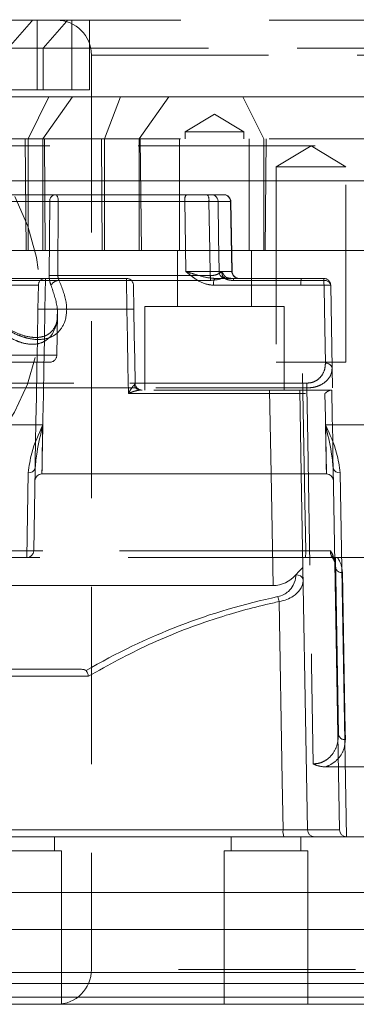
# Model space of a CAD drawing. Header units: millimetres. Extents: x 127 to 4201, y 49 to 2729.
# Tile 28 of 102: x 1154 to 1178, y 1308 to 1379. Entities that reach past the tile are written whole.
import ezdxf

# ---------------------------------------------------------------- set-up
doc = ezdxf.new("R2010")
doc.units = ezdxf.units.MM
doc.header["$LTSCALE"] = 10
doc.linetypes.add('HIDDEN', pattern=[1.905, 1.27, -0.635])

msp = doc.modelspace()

# ---------------------------------------------------------------- linework, layer by layer
at = {"color": 7, "linetype": 'HIDDEN', "lineweight": 0}
for p, q in [((1154.815, 1378.74), (1152.543, 1378.74)), ((1155.142, 1378.74), (1154.815, 1378.74)), ((1155.142, 1373.74), (1155.142, 1378.74)), ((1157.315, 1378.74), (1155.142, 1378.74)), ((1203.543, 1378.74), (1157.315, 1378.74)), ((1157.642, 1373.74), (1157.642, 1378.74)), ((1158.892, 1373.74), (1158.892, 1378.74)), ((1153.075, 1376.74), (1155.575, 1376.74)), ((1155.575, 1373.74), (1155.575, 1376.74)), ((1205.543, 1376.74), (1155.575, 1376.74)), ((1159.043, 1376.24), (1159.043, 1310.74)), ((1159.047, 1376.24), (1197.038, 1376.24)), ((1153.075, 1373.74), (1155.575, 1373.74)), ((1155.575, 1373.74), (1157.642, 1373.74)), ((1157.642, 1373.74), (1158.892, 1373.74)), ((1152.95, 1373.24), (1157.676, 1373.24)), ((1154.493, 1370.24), (1155.993, 1373.24)), ((1155.555, 1370.24), (1157.676, 1373.24)), ((1157.676, 1373.24), (1164.589, 1373.24)), ((1159.977, 1370.24), (1161.128, 1373.24)), ((1162.468, 1370.24), (1164.589, 1373.24)), ((1164.589, 1373.24), (1169.9, 1373.24)), ((1171.4, 1370.24), (1169.9, 1373.24)), ((1169.9, 1373.24), (1200.093, 1373.24)), ((1167.866, 1372.002), (1165.766, 1370.74)), ((1169.966, 1370.74), (1167.866, 1372.002)), ((1166.047, 1370.74), (1165.766, 1370.74)), ((1165.766, 1370.74), (1165.766, 1370.24)), ((1169.966, 1370.74), (1166.047, 1370.74)), ((1169.966, 1370.24), (1169.966, 1370.74)), ((1203.534, 1370.24), (1152.551, 1370.24)), ((1154.362, 1362.24), (1154.293, 1370.24)), ((1154.493, 1362.24), (1154.493, 1370.24)), ((1155.555, 1370.24), (1155.555, 1362.24)), ((1155.719, 1362.24), (1155.666, 1370.24)), ((1159.814, 1362.24), (1159.76, 1370.24)), ((1159.977, 1362.24), (1159.977, 1370.24)), ((1162.468, 1362.24), (1162.468, 1370.24)), ((1162.627, 1362.24), (1162.528, 1370.24)), ((1165.366, 1370.24), (1165.366, 1362.24)), ((1170.366, 1362.24), (1170.366, 1370.24)), ((1171.4, 1362.24), (1171.4, 1370.24)), ((1171.512, 1362.24), (1171.581, 1370.24)), ((1143.346, 1369.731), (1212.739, 1369.731)), ((1174.794, 1369.742), (1172.294, 1368.24)), ((1177.294, 1368.24), (1174.794, 1369.742)), ((1172.629, 1368.24), (1172.294, 1368.24)), ((1172.294, 1368.24), (1172.294, 1354.24)), ((1177.294, 1368.24), (1172.629, 1368.24)), ((1177.294, 1354.24), (1177.294, 1368.24)), ((1165.738, 1365.749), (1142.042, 1365.749)), ((1156.45, 1366.24), (1149.211, 1366.24)), ((1156.045, 1365.749), (1149.359, 1365.749)), ((1156.045, 1365.749), (1156.009, 1360.442)), ((1167.359, 1366.24), (1156.45, 1366.24)), ((1156.634, 1360.442), (1156.664, 1365.749)), ((1156.664, 1365.749), (1167.464, 1365.749)), ((1169.011, 1365.749), (1168.123, 1365.749)), ((1169.143, 1360.731), (1169.042, 1365.75)), ((1153.356, 1362.24), (1155.719, 1362.24)), ((1162.627, 1362.24), (1155.719, 1362.24)), ((1171.512, 1362.24), (1162.627, 1362.24)), ((1165.216, 1362.24), (1165.216, 1358.24)), ((1170.516, 1358.24), (1170.516, 1362.24)), ((1201.723, 1362.24), (1171.512, 1362.24)), ((1168.194, 1360.731), (1169.112, 1360.731)), ((1161.905, 1360.094), (1151.535, 1360.094)), ((1155.732, 1360.24), (1151.563, 1360.24)), ((1155.702, 1358.031), (1155.741, 1360.24)), ((1155.741, 1360.24), (1155.732, 1360.24)), ((1161.543, 1360.24), (1155.741, 1360.24)), ((1167.568, 1360.442), (1156.634, 1360.442)), ((1156.719, 1360.097), (1167.598, 1360.097)), ((1161.551, 1360.24), (1161.543, 1360.24)), ((1161.543, 1360.24), (1161.581, 1358.031)), ((1167.888, 1360.24), (1168.604, 1360.24)), ((1169.05, 1360.24), (1168.686, 1360.24)), ((1175.702, 1360.24), (1169.191, 1360.24)), ((1169.254, 1360.094), (1175.719, 1360.094)), ((1151.338, 1359.749), (1155.232, 1359.749)), ((1155.232, 1359.749), (1155.202, 1358.031)), ((1162.081, 1358.031), (1162.051, 1359.749)), ((1174.068, 1359.749), (1167.802, 1359.749)), ((1176.306, 1353.817), (1176.202, 1359.749)), ((1161.581, 1358.031), (1155.702, 1358.031)), ((1163.535, 1358.24), (1162.866, 1358.24)), ((1162.866, 1358.24), (1162.866, 1352.24)), ((1172.866, 1358.24), (1163.535, 1358.24)), ((1172.866, 1352.24), (1172.866, 1358.24)), ((1156.551, 1354.731), (1156.603, 1357.677)), ((1156.518, 1354.731), (1149.535, 1354.731)), ((1156.051, 1354.24), (1150.034, 1354.24)), ((1172.294, 1354.24), (1177.294, 1354.24)), ((1176.33, 1352.411), (1176.306, 1353.817)), ((1174.486, 1352.738), (1144.487, 1352.738)), ((1144.603, 1352.393), (1174.498, 1352.393)), ((1162.313, 1352.393), (1145.076, 1352.393)), ((1145.087, 1352.738), (1162.173, 1352.738)), ((1176.218, 1352.24), (1162.549, 1352.24)), ((1171.928, 1346.24), (1171.823, 1352.24)), ((1173.984, 1352.24), (1174.089, 1346.24)), ((1161.691, 1352), (1175.793, 1352)), ((1176.764, 1327.569), (1176.449, 1345.595)), ((1142.009, 1340.731), (1174.413, 1340.731)), ((1212.707, 1340.731), (1143.378, 1340.731)), ((1154.9, 1340.731), (1143.501, 1340.731)), ((1174.382, 1340.24), (1154.4, 1340.24)), ((1179.391, 1340.24), (1176.694, 1340.24)), ((1175.822, 1325.242), (1180.263, 1325.242)), ((1211.326, 1320.731), (1144.759, 1320.731)), ((1156.394, 1319.24), (1156.394, 1320.24)), ((1169.072, 1320.24), (1169.072, 1319.24)), ((1174.072, 1319.24), (1174.072, 1320.24)), ((1156.894, 1319.24), (1151.296, 1319.24)), ((1156.894, 1308.24), (1156.894, 1319.24)), ((1168.974, 1319.24), (1168.572, 1319.24)), ((1168.572, 1319.24), (1168.572, 1308.24)), ((1174.572, 1319.24), (1168.974, 1319.24)), ((1174.572, 1308.24), (1174.572, 1319.24)), ((1197.043, 1310.74), (1159.047, 1310.74))]:
    msp.add_line(p, q, dxfattribs=at)
at = {"color": 7, "linetype": 'Continuous', "lineweight": 15}
for p, q in [((1155.552, 1349.755), (1152.894, 1349.755)), ((1180.252, 1349.755), (1175.833, 1349.755)), ((1155.004, 1346.665), (1154.9, 1340.731)), ((1176.834, 1320.731), (1176.381, 1346.665)), ((1154.398, 1340.24), (1154.504, 1346.32)), ((1155.488, 1346.24), (1175.897, 1346.24)), ((1174.089, 1346.24), (1174.534, 1320.731)), ((1176.881, 1346.32), (1177.336, 1320.24)), ((1154.398, 1340.24), (1153.06, 1340.24)), ((1154.4, 1340.24), (1154.398, 1340.24)), ((1173.693, 1338.995), (1173.693, 1339.001)), ((1134.156, 1338.239), (1172.067, 1338.239)), ((1158.266, 1332.24), (1133.656, 1332.24)), ((1174.534, 1320.731), (1176.834, 1320.731)), ((1172.849, 1320.24), (1136.743, 1320.24)), ((1177.334, 1320.24), (1175.034, 1320.24)), ((1177.334, 1320.24), (1177.336, 1320.24)), ((1177.336, 1320.24), (1178.749, 1320.24)), ((1210.543, 1316.24), (1149.897, 1316.24)), ((1207.893, 1313.59), (1152.192, 1313.59)), ((1207.893, 1310.509), (1152.192, 1310.509)), ((1209.543, 1309.74), (1150.763, 1309.74)), ((1209.543, 1308.74), (1150.763, 1308.74)), ((614.092, 1308.24), (1179.092, 1308.24))]:
    msp.add_line(p, q, dxfattribs=at)
at = {"color": 8, "linetype": 'Continuous', "lineweight": 15}
for p, q in [((1172.067, 1338.239), (1171.928, 1346.24)), ((1158.832, 1331.749), (1136.051, 1331.749)), ((1136.243, 1320.731), (1172.786, 1320.731))]:
    msp.add_line(p, q, dxfattribs=at)
at = {"color": 7, "linetype": 'HIDDEN', "lineweight": 0, "flags": 128}
for points in [[(1154.815, 1378.74), (1154.741, 1378.655), (1153.075, 1376.74)], [(1155.575, 1376.74), (1157.241, 1378.655), (1157.315, 1378.74)], [(1131.434, 1351.975), (1132.627, 1350.026), (1134.062, 1348.298), (1135.704, 1346.835), (1137.514, 1345.672), (1139.446, 1344.839), (1141.454, 1344.355), (1143.486, 1344.234), (1145.495, 1344.476), (1147.429, 1345.078), (1149.241, 1346.023), (1150.888, 1347.289), (1152.327, 1348.845), (1153.525, 1350.651), (1154.45, 1352.664), (1155.082, 1354.835), (1155.403, 1357.108), (1155.406, 1359.43), (1155.091, 1361.742), (1154.466, 1363.988), (1153.546, 1366.111)], [(1156.664, 1365.749), (1156.659, 1365.845), (1156.646, 1365.937), (1156.627, 1366.022), (1156.6, 1366.097), (1156.568, 1366.158), (1156.531, 1366.203), (1156.492, 1366.231), (1156.45, 1366.24)], [(1165.812, 1360.731), (1165.761, 1364.239), (1165.738, 1365.749)], [(1167.464, 1365.749), (1167.532, 1362.241), (1167.568, 1360.442)], [(1168.123, 1365.749), (1168.159, 1363.204), (1168.194, 1360.731)], [(1169.112, 1360.731), (1169.062, 1363.206), (1169.011, 1365.749)], [(1169.254, 1360.094), (1169.247, 1360.126), (1169.24, 1360.156), (1169.233, 1360.181), (1169.225, 1360.202), (1169.217, 1360.218), (1169.208, 1360.23), (1169.2, 1360.238), (1169.191, 1360.24)], [(1175.719, 1360.094), (1175.728, 1359.533), (1175.778, 1356.705), (1175.823, 1354.162)], [(1174.413, 1340.731), (1174.349, 1344.239), (1174.068, 1359.749)], [(1155.202, 1358.031), (1155.164, 1355.843), (1155.127, 1353.729), (1155.093, 1351.756), (1155.062, 1349.984), (1155.035, 1348.468), (1155.014, 1347.255), (1155.004, 1346.665)], [(1155.488, 1346.24), (1155.489, 1346.318), (1155.497, 1346.755), (1155.512, 1347.563), (1155.533, 1348.715), (1155.559, 1350.175), (1155.591, 1351.895), (1155.626, 1353.819), (1155.663, 1355.887), (1155.702, 1358.031)], [(1161.581, 1358.031), (1161.619, 1355.928), (1161.656, 1353.896), (1161.691, 1352)], [(1162.174, 1352.731), (1162.144, 1354.428), (1162.113, 1356.208), (1162.081, 1358.031)], [(1174.498, 1352.393), (1174.562, 1348.596), (1174.829, 1332.601), (1174.948, 1325.465)], [(1176.381, 1346.665), (1176.368, 1347.425), (1176.345, 1348.734), (1176.317, 1350.357), (1176.284, 1352.24)], [(1175.793, 1352), (1175.824, 1350.257), (1175.851, 1348.775), (1175.873, 1347.602), (1175.888, 1346.777), (1175.896, 1346.325), (1175.897, 1346.24)], [(1177.258, 1327.201), (1177.246, 1327.857), (1177.201, 1330.481), (1177.049, 1339.165)]]:
    msp.add_lwpolyline(points, dxfattribs=at)
at = {"color": 8, "linetype": 'Continuous', "lineweight": 15, "flags": 128}
for points in [[(1155.552, 1349.755), (1155.526, 1348.373), (1155.507, 1347.31), (1155.494, 1346.6), (1155.488, 1346.266), (1155.488, 1346.24)], [(1175.897, 1346.24), (1175.897, 1346.263), (1175.891, 1346.591), (1175.878, 1347.3), (1175.859, 1348.366), (1175.833, 1349.755)]]:
    msp.add_lwpolyline(points, dxfattribs=at)
at = {"color": 7, "linetype": 'Continuous', "lineweight": 15, "flags": 128}
msp.add_lwpolyline([(1172.786, 1320.731), (1172.727, 1324.239), (1172.512, 1337.091)], dxfattribs=at)
at = {"color": 7, "linetype": 'HIDDEN', "lineweight": 0}
for centre, radius, start, end in [((1156.543, 1376.24), 2.5, 0, 90), ((1156.502, 1365.784), 0.458, 96.43648, 184.48021), ((1156.354, 1348.153), 17.598, 88.99243, 91.00757), ((1166.404, 1365.865), 0.676, 146.24833, 189.86913), ((1166.806, 1365.864), 0.668, 350.0281, 34.22701), ((1167.627, 1365.744), 0.496, 0.54935, 89.575), ((1168.515, 1365.744), 0.496, 0.54935, 89.575), ((1168.542, 1365.74), 0.5, 1.1549, 90.00005), ((1168.69, 1360.736), 0.496, 180.56031, 269.56404), ((1169.608, 1360.736), 0.496, 180.56031, 269.56404), ((1169.642, 1360.74), 0.5, 181.69208, 269.97122), ((1155.732, 1359.74), 0.5, 90, 179), ((1156.321, 1343.012), 17.433, 88.97284, 91.02716), ((1156.756, 1359.373), 0.725, 92.89585, 148.44733), ((1161.551, 1359.74), 0.5, 1, 90), ((1169.366, 1360.428), 1.798, 179.5581, 190.60535), ((1168.574, 1359.866), 0.781, 151.41543, 188.65334), ((1168.701, 1359.897), 0.452, 94.7418, 114.25985), ((1175.915, 1359.87), 1.851, 168.45575, 183.74242), ((1175.24, 1360.114), 0.479, 357.57574, 15.26623), ((1175.702, 1359.74), 0.5, 1, 90), ((1175.773, 1359.658), 0.439, 11.91218, 97.09149), ((1155.452, 1350.897), 7.138, 87.99313, 92.00687), ((1161.831, 1350.897), 7.138, 87.99313, 92.00687), ((1156.051, 1354.74), 0.5, 270, 359), ((1175.877, 1353.727), 0.438, 11.87238, 96.97622), ((1162.568, 1352.701), 0.462, 189.93096, 267.66496), ((1162.674, 1352.74), 0.5, 181, 270), ((1170.051, 1352.408), 4.447, 359.81164, 4.25774), ((1172.384, 1340.61), 2.032, 349.49855, 3.41316), ((1176.997, 1339.611), 0.448, 189.84847, 276.72787), ((1177.205, 1327.646), 0.448, 189.84363, 276.7011), ((1156.543, 1310.74), 2.5, 270, 0)]:
    msp.add_arc(centre, radius, start, end, dxfattribs=at)
at = {"color": 7, "linetype": 'Continuous', "lineweight": 15}
for centre, radius, start, end in [((1154.57, 1346.759), 0.444, 261.46918, 347.72139), ((1176.815, 1346.759), 0.444, 192.27863, 278.53093), ((1155.488, 1345.74), 0.5, 89.80814, 179), ((1175.897, 1345.74), 0.5, 1, 90.09723), ((1154.4, 1340.74), 0.5, 270, 359), ((1173.777, 1338.548), 0.455, 12.17801, 100.59127), ((1169.729, 1336.536), 2.837, 11.28102, 18.6203), ((1173.804, 1320.612), 1.026, 173.31732, 201.26719), ((1175.034, 1320.74), 0.5, 181, 270), ((1177.334, 1320.74), 0.5, 181, 270)]:
    msp.add_arc(centre, radius, start, end, dxfattribs=at)
for centre, major_axis, ratio, start_param, end_param in [((1172.194, 1340.204), (1.62, 1.248), 0.936643, 4.024145, 4.9363), ((1178.071, 1297.926), (35.883, 23.599), 0.915791, 1.164085, 1.510747)]:
    msp.add_ellipse(centre, major_axis=major_axis, ratio=ratio, start_param=start_param, end_param=end_param, dxfattribs=at)
at = {"color": 7, "linetype": 'HIDDEN', "lineweight": 0}
for points, knots in [([(1179.092, 1382.18), (1173.739, 1387.789), (1163.029, 1399.012), (1146.104, 1415.039), (1128.769, 1430.64), (1108.553, 1448.103), (1085.516, 1467.467), (1059.67, 1488.684), (1035.892, 1507.938), (1014.335, 1525.406), (994.904, 1540.988), (975.337, 1556.224), (956.841, 1570.051), (939.274, 1582.273), (922.619, 1592.819), (905.65, 1602.52), (888.427, 1611.283), (873.189, 1617.899), (860.142, 1623.067), (851.032, 1625.906), (845.242, 1628.547), (842.3, 1628.79), (840.926, 1628.433), (839.935, 1627.781), (839.364, 1626.97), (839.038, 1625.644), (839.647, 1619.306), (839.929, 1608.105), (841.806, 1592.395), (844.146, 1576.815), (847.147, 1561.362), (850.748, 1546.072), (854.964, 1530.967), (859.799, 1516.079), (865.28, 1501.449), (871.79, 1486.258), (879.542, 1470.633), (888.718, 1454.736), (898.883, 1439.479), (910.008, 1424.973), (921.915, 1411.509), (934.54, 1399.113), (947.75, 1387.722), (960.501, 1378.061), (969.833, 1371.747), (974.651, 1368.658), (975.838, 1367.861), (976.113, 1367.621), (976.164, 1367.536), (976.172, 1367.5), (976.168, 1367.472), (976.153, 1367.449), (976.12, 1367.421), (976.067, 1367.399), (975.988, 1367.378), (975.881, 1367.359), (975.72, 1367.341), (975.479, 1367.325), (975.117, 1367.31), (974.328, 1367.291), (972.643, 1367.278), (969.056, 1367.267), (959.451, 1367.255), (950.921, 1367.246), (944.446, 1367.24)], [0, 0, 0, 0, 0.030042, 0.060106, 0.090183, 0.120242, 0.163384, 0.206538, 0.249681, 0.282082, 0.314497, 0.346904, 0.379292, 0.405491, 0.431758, 0.45803, 0.484262, 0.510434, 0.526597, 0.542761, 0.550837, 0.553131, 0.555323, 0.556801, 0.558007, 0.559208, 0.562017, 0.582379, 0.602756, 0.623124, 0.643478, 0.663843, 0.684197, 0.704565, 0.724942, 0.745308, 0.769358, 0.793488, 0.817637, 0.841752, 0.865792, 0.888789, 0.911811, 0.934812, 0.951972, 0.956262, 0.957337, 0.957609, 0.95768, 0.957718, 0.957751, 0.957787, 0.957823, 0.957918, 0.958011, 0.958147, 0.958349, 0.958652, 0.959106, 0.959785, 0.961783, 0.965795, 0.974036, 1, 1, 1, 1]), ([(1168.123, 1365.749), (1168.062, 1365.75), (1167.941, 1365.751), (1167.497, 1365.753), (1166.919, 1365.752), (1166.3, 1365.751), (1165.908, 1365.749), (1165.738, 1365.749)], [0, 0, 0, 0, 0.210062, 0.420137, 0.630177, 0.840193, 1, 1, 1, 1]), ([(1168.541, 1366.24), (1168.541, 1366.24), (1168.556, 1366.24), (1168.473, 1366.24), (1168.229, 1366.24), (1167.842, 1366.24), (1167.52, 1366.24), (1167.359, 1366.24)], [0, 0, 0, 0, 0.00439, 0.253262, 0.502147, 0.751075, 1, 1, 1, 1]), ([(1167.464, 1365.749), (1167.679, 1365.75), (1168.109, 1365.751), (1168.622, 1365.752), (1168.957, 1365.752), (1169.067, 1365.751), (1169.026, 1365.749), (1169.011, 1365.749)], [0, 0, 0, 0, 0.220054, 0.440118, 0.660151, 0.880162, 1, 1, 1, 1]), ([(1167.802, 1359.749), (1167.595, 1359.773), (1167.063, 1359.835), (1166.449, 1360.224), (1166.023, 1360.559), (1165.851, 1360.699), (1165.814, 1360.73), (1165.812, 1360.731)], [0, 0, 0, 0, 0.274461, 0.705562, 0.936559, 0.996548, 1, 1, 1, 1]), ([(1165.812, 1360.731), (1165.981, 1360.731), (1166.372, 1360.729), (1166.99, 1360.727), (1167.568, 1360.727), (1168.011, 1360.728), (1168.133, 1360.73), (1168.194, 1360.731)], [0, 0, 0, 0, 0.158992, 0.369213, 0.579446, 0.78972, 1, 1, 1, 1]), ([(1165.812, 1360.731), (1165.815, 1360.73), (1165.828, 1360.726), (1165.874, 1360.712), (1166.096, 1360.644), (1166.612, 1360.492), (1167.254, 1360.293), (1167.725, 1360.254), (1167.888, 1360.24)], [0, 0, 0, 0, 0.004251, 0.019124, 0.068517, 0.332854, 0.768543, 1, 1, 1, 1]), ([(1168.403, 1360.728), (1168.291, 1360.654), (1168.08, 1360.513), (1167.769, 1360.446), (1167.6, 1360.443), (1167.568, 1360.442)], [0, 0, 0, 0, 0.474895, 0.897427, 1, 1, 1, 1]), ([(1168.403, 1360.728), (1168.402, 1360.724), (1168.401, 1360.686), (1168.403, 1360.588), (1168.431, 1360.438), (1168.488, 1360.352), (1168.515, 1360.31)], [0, 0, 0, 0, 0.0262137, 0.2470153, 0.6317099, 1, 1, 1, 1]), ([(1169.112, 1360.731), (1169.129, 1360.73), (1169.164, 1360.729), (1168.928, 1360.728), (1168.627, 1360.728), (1168.429, 1360.728), (1168.403, 1360.728)], [0, 0, 0, 0, 0.317069, 0.634133, 0.951136, 1, 1, 1, 1]), ([(1168.664, 1360.348), (1168.627, 1360.388), (1168.55, 1360.47), (1168.465, 1360.607), (1168.419, 1360.693), (1168.403, 1360.727), (1168.403, 1360.728)], [0, 0, 0, 0, 0.3667791, 0.7529771, 0.9902164, 1, 1, 1, 1]), ([(1149.675, 1360.097), (1149.763, 1359.934), (1150.19, 1359.14), (1151.153, 1357.939), (1152.579, 1356.775), (1153.644, 1356.208), (1154.523, 1355.921), (1155.311, 1355.821), (1156.075, 1355.969), (1156.746, 1356.394), (1157.247, 1357.242), (1157.334, 1358.551), (1156.926, 1359.577), (1156.719, 1360.097)], [0, 0, 0, 0, 0.044239, 0.215569, 0.323737, 0.403064, 0.442807, 0.504356, 0.565949, 0.627305, 0.72303, 0.859625, 1, 1, 1, 1]), ([(1156.138, 1359.752), (1156.128, 1359.776), (1156.084, 1359.883), (1156.023, 1360.112), (1156.013, 1360.331), (1156.009, 1360.442)], [0, 0, 0, 0, 0.124888, 0.556799, 1, 1, 1, 1]), ([(1156.634, 1360.442), (1156.637, 1360.386), (1156.643, 1360.275), (1156.685, 1360.161), (1156.713, 1360.109), (1156.719, 1360.097)], [0, 0, 0, 0, 0.4346284, 0.8706409, 1, 1, 1, 1]), ([(1167.598, 1360.097), (1167.808, 1360.114), (1168.078, 1360.136), (1168.366, 1360.239), (1168.465, 1360.286), (1168.515, 1360.31)], [0, 0, 0, 0, 0.6273503, 0.810115, 1, 1, 1, 1]), ([(1168.686, 1360.24), (1168.612, 1360.24), (1168.467, 1360.24), (1168.08, 1360.24), (1167.888, 1360.24)], [0, 0, 0, 0, 0.5049725, 1, 1, 1, 1]), ([(1168.515, 1360.31), (1168.551, 1360.279), (1168.636, 1360.209), (1168.862, 1360.128), (1169.078, 1360.096), (1169.222, 1360.094), (1169.254, 1360.094)], [0, 0, 0, 0, 0.194366, 0.455537, 0.882241, 1, 1, 1, 1]), ([(1169.191, 1360.24), (1169.169, 1360.24), (1169.068, 1360.241), (1168.916, 1360.255), (1168.768, 1360.291), (1168.695, 1360.323), (1168.673, 1360.341), (1168.664, 1360.348)], [0, 0, 0, 0, 0.130748, 0.594954, 0.848009, 0.933106, 1, 1, 1, 1]), ([(1169.191, 1360.24), (1169.244, 1360.24), (1169.354, 1360.24), (1169.406, 1360.24), (1169.433, 1360.24)], [0, 0, 0, 0, 0.480495, 1, 1, 1, 1]), ([(1156.138, 1359.752), (1156.318, 1359.233), (1156.672, 1358.212), (1156.592, 1356.907), (1156.149, 1356.055), (1155.554, 1355.626), (1154.875, 1355.476), (1154.176, 1355.577), (1153.399, 1355.866), (1152.457, 1356.439), (1151.203, 1357.604), (1150.363, 1358.797), (1149.987, 1359.589), (1149.909, 1359.752)], [0, 0, 0, 0, 0.1433222, 0.2816447, 0.3768327, 0.43664, 0.4958227, 0.5548917, 0.5934308, 0.6715888, 0.7802684, 0.9548109, 1, 1, 1, 1]), ([(1176.202, 1359.749), (1176.186, 1359.75), (1176.15, 1359.751), (1175.852, 1359.753), (1175.367, 1359.753), (1174.772, 1359.752), (1174.32, 1359.75), (1174.096, 1359.749), (1174.068, 1359.749)], [0, 0, 0, 0, 0.176212, 0.382046, 0.587902, 0.793796, 0.974247, 1, 1, 1, 1]), ([(1156.572, 1357.671), (1156.577, 1357.537), (1156.591, 1357.144), (1156.385, 1356.653), (1156.024, 1356.251), (1155.514, 1356.028), (1154.846, 1355.986), (1154.061, 1356.159), (1153.286, 1356.492), (1152.831, 1356.797), (1152.62, 1356.939)], [0, 0, 0, 0, 0.0919759, 0.2679229, 0.4163228, 0.5363504, 0.64768, 0.7674218, 0.8921014, 1, 1, 1, 1]), ([(1175.823, 1354.162), (1175.815, 1354.022), (1175.795, 1353.697), (1175.581, 1353.262), (1175.235, 1352.944), (1174.869, 1352.77), (1174.614, 1352.749), (1174.486, 1352.738)], [0, 0, 0, 0, 0.219955, 0.511282, 0.715147, 0.857357, 1, 1, 1, 1]), ([(1174.498, 1352.393), (1174.669, 1352.404), (1175.006, 1352.426), (1175.497, 1352.597), (1175.965, 1352.911), (1176.264, 1353.349), (1176.293, 1353.677), (1176.306, 1353.817)], [0, 0, 0, 0, 0.15411, 0.303653, 0.509329, 0.791293, 1, 1, 1, 1]), ([(1162.113, 1352.622), (1162.078, 1352.583), (1161.99, 1352.487), (1161.843, 1352.259), (1161.738, 1352.082), (1161.692, 1352.002), (1161.691, 1352)], [0, 0, 0, 0, 0.27394, 0.685439, 0.993619, 1, 1, 1, 1]), ([(1161.691, 1352), (1161.693, 1352.001), (1161.786, 1352.04), (1162.002, 1352.121), (1162.301, 1352.215), (1162.478, 1352.233), (1162.549, 1352.24)], [0, 0, 0, 0, 0.006372, 0.311715, 0.722463, 1, 1, 1, 1]), ([(1162.174, 1352.731), (1162.173, 1352.722), (1162.171, 1352.685), (1162.138, 1352.648), (1162.113, 1352.622)], [0, 0, 0, 0, 0.263759, 1, 1, 1, 1]), ([(1176.218, 1352.24), (1176.182, 1352.233), (1176.1, 1352.218), (1175.946, 1352.122), (1175.838, 1352.039), (1175.794, 1352.001), (1175.793, 1352)], [0, 0, 0, 0, 0.310328, 0.717573, 0.993288, 1, 1, 1, 1]), ([(1176.284, 1352.24), (1176.278, 1352.24), (1176.27, 1352.24), (1176.229, 1352.24), (1176.218, 1352.24)], [0, 0, 0, 0, 0.728735, 1, 1, 1, 1]), ([(1176.515, 1340.24), (1176.502, 1340.24), (1176.348, 1340.24), (1175.955, 1340.24), (1175.229, 1340.24), (1174.664, 1340.24), (1174.382, 1340.24)], [0, 0, 0, 0, 0.026193, 0.308925, 0.654464, 1, 1, 1, 1]), ([(1174.413, 1340.731), (1174.638, 1340.73), (1175.088, 1340.728), (1175.735, 1340.727), (1176.038, 1340.727), (1176.196, 1340.728)], [0, 0, 0, 0, 0.323995, 0.647977, 1, 1, 1, 1]), ([(1176.515, 1340.24), (1176.472, 1340.245), (1176.386, 1340.255), (1176.283, 1340.334), (1176.212, 1340.451), (1176.185, 1340.587), (1176.189, 1340.684), (1176.196, 1340.726), (1176.196, 1340.728)], [0, 0, 0, 0, 0.203587, 0.407101, 0.61375, 0.831638, 0.993001, 1, 1, 1, 1]), ([(1176.196, 1340.728), (1176.266, 1340.603), (1176.482, 1340.222), (1176.526, 1339.811), (1176.555, 1339.534)], [0, 0, 0, 0, 0.326378, 1, 1, 1, 1]), ([(1176.248, 1340.368), (1176.343, 1340.223), (1176.547, 1339.908), (1176.55, 1339.588), (1176.552, 1339.417)], [0, 0, 0, 0, 0.462658, 1, 1, 1, 1]), ([(1176.694, 1340.24), (1176.657, 1340.24), (1176.593, 1340.24), (1176.538, 1340.24), (1176.515, 1340.24)], [0, 0, 0, 0, 0.580645, 1, 1, 1, 1]), ([(1177.049, 1339.165), (1177.013, 1339.444), (1176.964, 1339.814), (1176.747, 1340.156), (1176.694, 1340.24)], [0, 0, 0, 0, 0.7536208, 1, 1, 1, 1]), ([(1176.764, 1327.569), (1176.742, 1327.292), (1176.702, 1326.773), (1176.342, 1326.124), (1175.867, 1325.703), (1175.389, 1325.494), (1175.077, 1325.473), (1174.948, 1325.465)], [0, 0, 0, 0, 0.300139, 0.561863, 0.750038, 0.897068, 1, 1, 1, 1]), ([(1175.822, 1325.242), (1175.895, 1325.271), (1176.205, 1325.392), (1176.709, 1325.752), (1177.174, 1326.399), (1177.229, 1326.923), (1177.258, 1327.201)], [0, 0, 0, 0, 0.074876, 0.315222, 0.637663, 1, 1, 1, 1]), ([(1174.948, 1325.465), (1174.951, 1325.464), (1175.043, 1325.417), (1175.321, 1325.291), (1175.622, 1325.262), (1175.822, 1325.242)], [0, 0, 0, 0, 0.009604, 0.341859, 1, 1, 1, 1])]:
    msp.add_open_spline(points, degree=3, knots=knots, dxfattribs=at)
at = {"color": 7, "linetype": 'Continuous', "lineweight": 15}
for points, knots in [([(747.507, 1367.24), (762.89, 1367.24), (799.792, 1367.24), (863.166, 1367.24), (937.298, 1367.24), (1015.843, 1367.24), (1097.361, 1367.24), (1180.35, 1367.24), (1263.277, 1367.24), (1344.611, 1367.24), (1422.866, 1367.24), (1496.625, 1367.24), (1559.615, 1367.24), (1596.265, 1367.24), (1611.543, 1367.24)], [0.264752, 0.264752, 0.264752, 0.264752, 0.2930943, 0.3294152, 0.3657362, 0.4020571, 0.4383781, 0.474699, 0.5110199, 0.5473409, 0.5836618, 0.6199828, 0.6563037, 0.6846609, 0.6846609, 0.6846609, 0.6846609]), ([(1154.504, 1346.32), (1154.569, 1346.793), (1154.728, 1347.96), (1155.258, 1349.081), (1155.55, 1349.75), (1155.552, 1349.755)], [0, 0, 0, 0, 0.404123, 0.995696, 1, 1, 1, 1]), ([(1155.552, 1349.755), (1155.55, 1349.75), (1155.4, 1349.057), (1155.128, 1347.976), (1155.039, 1347.038), (1155.004, 1346.665)], [0, 0, 0, 0, 0.004453, 0.604169, 1, 1, 1, 1]), ([(1175.833, 1349.755), (1175.836, 1349.75), (1176.127, 1349.081), (1176.657, 1347.96), (1176.817, 1346.793), (1176.881, 1346.32)], [0, 0, 0, 0, 0.004304, 0.595877, 1, 1, 1, 1]), ([(1176.381, 1346.665), (1176.346, 1347.038), (1176.257, 1347.976), (1175.986, 1349.057), (1175.835, 1349.75), (1175.833, 1349.755)], [0, 0, 0, 0, 0.395831, 0.995547, 1, 1, 1, 1]), ([(1173.693, 1339.001), (1173.801, 1339.114), (1174.016, 1339.342), (1174.177, 1339.503), (1174.205, 1339.592), (1174.204, 1339.623), (1174.204, 1339.624)], [0, 0, 0, 0, 0.386447, 0.777184, 0.992617, 1, 1, 1, 1]), ([(1172.418, 1337.442), (1172.562, 1337.486), (1172.85, 1337.572), (1173.243, 1337.862), (1173.584, 1338.31), (1173.693, 1338.727), (1173.693, 1338.97), (1173.693, 1338.995)], [0, 0, 0, 0, 0.1708376, 0.3403484, 0.6081155, 0.9588256, 1, 1, 1, 1]), ([(1174.221, 1338.644), (1174.221, 1338.619), (1174.22, 1338.376), (1174.068, 1337.954), (1173.606, 1337.507), (1173.078, 1337.22), (1172.703, 1337.135), (1172.512, 1337.091)], [0, 0, 0, 0, 0.0396483, 0.3785152, 0.6439082, 0.8181062, 1, 1, 1, 1]), ([(1172.512, 1337.091), (1172.189, 1337.021), (1170.574, 1336.667), (1167.375, 1335.75), (1163.051, 1334.077), (1160.248, 1332.53), (1158.832, 1331.749)], [0, 0, 0, 0, 0.0648112, 0.3245095, 0.6589435, 1, 1, 1, 1]), ([(1158.266, 1332.24), (1158.351, 1332.237), (1158.466, 1332.233), (1158.597, 1332.191), (1158.634, 1332.16), (1158.652, 1332.144)], [0, 0, 0, 0, 0.583865, 0.798818, 1, 1, 1, 1]), ([(1158.832, 1331.749), (1158.832, 1331.751), (1158.823, 1331.792), (1158.795, 1331.888), (1158.736, 1332.03), (1158.68, 1332.106), (1158.652, 1332.144)], [0, 0, 0, 0, 0.0139579, 0.2707855, 0.6352373, 1, 1, 1, 1]), ([(1172.786, 1320.731), (1172.848, 1320.731), (1173.132, 1320.73), (1173.616, 1320.729), (1174.123, 1320.728), (1174.468, 1320.729), (1174.512, 1320.73), (1174.534, 1320.731)], [0, 0, 0, 0, 0.066207, 0.299637, 0.533068, 0.76653, 1, 1, 1, 1]), ([(1175.034, 1320.24), (1175.006, 1320.24), (1174.951, 1320.24), (1174.52, 1320.24), (1173.886, 1320.24), (1173.282, 1320.24), (1172.927, 1320.24), (1172.849, 1320.24)], [0, 0, 0, 0, 0.233465, 0.466932, 0.700368, 0.933796, 1, 1, 1, 1])]:
    msp.add_open_spline(points, degree=3, knots=knots, dxfattribs=at)

doc.saveas('drawing.dxf')
